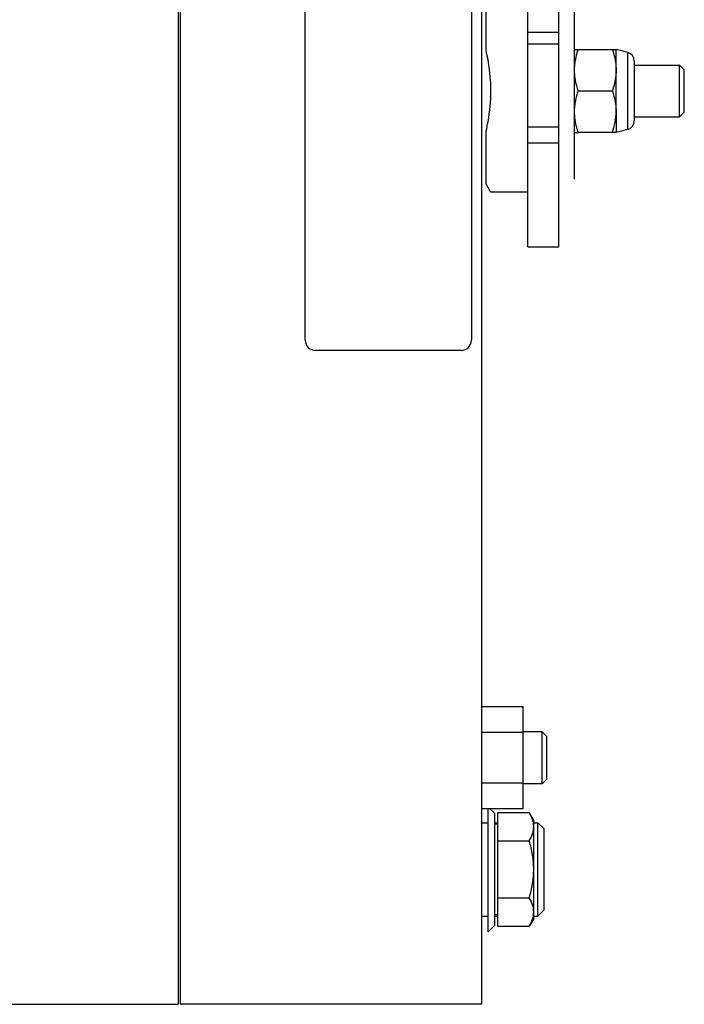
# Model space of a CAD drawing. Extents: x -1529 to 1181, y 8 to 1701.
# Tile 34 of 74: x -344 to -216, y 731 to 921. Entities that reach past the tile are written whole.
import ezdxf

# ---------------------------------------------------------------- set-up
doc = ezdxf.new("R2010")
doc.units = 0
doc.header["$LTSCALE"] = 65.395
doc.layers.get('0').update_dxf_attribs({"linetype": 'CONTINUOUS'})

msp = doc.modelspace()

# ---------------------------------------------------------------- linework, layer by layer
at = {"color": 6, "linetype": 'CONTINUOUS'}
for p, q in [((-313.04, 1082.79), (-313.04, 730.79)), ((-312.59, 730.79), (-312.59, 1082.79)), ((-254.59, 730.79), (-254.59, 1082.79)), ((-245.73, 876.79), (-245.73, 934.79)), ((-239.73, 876.79), (-239.73, 934.79)), ((-236.01, 914.79), (-229.44, 914.79)), ((-226.46, 914.19), (-228.73, 914.79)), ((-225.23, 911.79), (-216.49, 911.79)), ((-215.59, 910.89), (-216.49, 911.79)), ((-216.49, 901.79), (-216.49, 911.79)), ((-215.59, 902.69), (-215.59, 910.89)), ((-236.01, 906.79), (-229.44, 906.79)), ((-228.73, 902.79), (-228.73, 898.79)), ((-225.23, 901.79), (-216.49, 901.79)), ((-215.59, 902.69), (-216.49, 901.79)), ((-226.46, 899.4), (-228.73, 898.79)), ((-228.73, 898.79), (-236.01, 898.79)), ((-245.73, 887.29), (-252.84, 887.29)), ((-245.73, 876.79), (-239.73, 876.79)), ((-246.59, 788.11), (-254.59, 788.11)), ((-246.59, 768.48), (-246.59, 788.11)), ((-246.59, 783.2), (-254.59, 783.2)), ((-242.94, 783.29), (-246.59, 783.29)), ((-242.04, 782.39), (-242.94, 783.29)), ((-242.94, 773.29), (-242.94, 783.29)), ((-242.04, 774.19), (-242.04, 782.39)), ((-242.04, 774.19), (-242.94, 773.29)), ((-246.59, 773.39), (-254.59, 773.39)), ((-242.94, 773.29), (-246.59, 773.29)), ((-246.59, 768.48), (-254.59, 768.48)), ((-252.09, 767.54), (-253.03, 768.48)), ((-252.09, 746.04), (-252.09, 767.54)), ((-251.49, 767.76), (-245.44, 767.76)), ((-244.59, 766.29), (-245.44, 767.76)), ((-254.59, 765.79), (-253.34, 765.79)), ((-252.09, 765.79), (-251.49, 765.79)), ((-244.59, 747.29), (-244.59, 766.29)), ((-244.59, 765.79), (-243.79, 765.79)), ((-242.59, 764.59), (-243.79, 765.79)), ((-243.79, 747.79), (-243.79, 765.79)), ((-242.59, 748.99), (-242.59, 764.59)), ((-251.49, 762.28), (-245.44, 762.28)), ((-251.49, 751.31), (-245.44, 751.31)), ((-254.59, 747.79), (-253.34, 747.79)), ((-252.09, 747.79), (-251.49, 747.79)), ((-244.59, 747.79), (-243.79, 747.79)), ((-242.59, 748.99), (-243.79, 747.79)), ((-252.09, 746.04), (-253.34, 744.79)), ((-251.49, 745.82), (-245.44, 745.82)), ((-244.59, 747.29), (-245.44, 745.82)), ((-346.54, 730.79), (-313.04, 730.79)), ((-254.59, 730.79), (-312.59, 730.79))]:
    msp.add_line(p, q, dxfattribs=at)
at = {"color": 2, "linetype": 'CONTINUOUS'}
for p, q in [((-288.59, 858.79), (-288.59, 954.79)), ((-256.59, 954.79), (-256.59, 858.79)), ((-253.73, 914.52), (-253.73, 924.69)), ((-236.73, 889.79), (-236.73, 923.79)), ((-236.73, 914.79), (-236.01, 914.79)), ((-229.44, 914.79), (-228.73, 914.79)), ((-228.73, 902.79), (-228.73, 914.79)), ((-225.23, 912.58), (-225.23, 901.01)), ((-253.73, 888.89), (-253.73, 899.06)), ((-236.73, 898.79), (-236.01, 898.79)), ((-258.59, 856.79), (-286.59, 856.79)), ((-253.34, 744.79), (-253.34, 768.48)), ((-251.49, 745.82), (-251.49, 767.76)), ((-251.49, 765.49), (-252.09, 765.49)), ((-252.09, 748.09), (-251.49, 748.09))]:
    msp.add_line(p, q, dxfattribs=at)
at = {"color": 9, "linetype": 'CONTINUOUS'}
for p, q in [((-245.73, 918.1), (-239.73, 918.1)), ((-239.73, 915.83), (-245.73, 915.83)), ((-226.46, 899.4), (-226.46, 914.19)), ((-239.73, 899.82), (-245.73, 899.82)), ((-239.73, 896.74), (-245.73, 896.74))]:
    msp.add_line(p, q, dxfattribs=at)
at = {"color": 6, "linetype": 'CONTINUOUS'}
for centre, start, end in [((-226.89, 912.58), 0, 75), ((-226.89, 901.01), 285, 360)]:
    msp.add_arc(centre, 1.67, start, end, dxfattribs=at)
at = {"color": 2, "linetype": 'CONTINUOUS'}
for centre, start, end in [((-286.59, 858.79), 180.0002, 269.9998), ((-258.59, 858.79), 270.0002, 359.9998)]:
    msp.add_arc(centre, 2, start, end, dxfattribs=at)
for points, knots in [([(-236.73, 910.79), (-236.73, 911.13), (-236.68, 911.98), (-236.46, 913.32), (-236.17, 914.31), (-236.01, 914.79)], [0, 0, 0, 0, 0.248892, 0.623299, 1, 1, 1, 1]), ([(-229.44, 914.79), (-229.33, 914.47), (-229.09, 913.65), (-228.81, 912.32), (-228.72, 911.3), (-228.73, 910.79)], [0, 0, 0, 0, 0.251495, 0.626589, 1, 1, 1, 1]), ([(-252.84, 906.79), (-252.84, 907.46), (-252.93, 910.06), (-253.33, 912.63), (-253.73, 914.52)], [0, 0, 0, 0, 0.256598, 1, 1, 1, 1]), ([(-236.01, 906.79), (-236.12, 907.12), (-236.37, 907.93), (-236.65, 909.27), (-236.73, 910.28), (-236.73, 910.79)], [0, 0, 0, 0, 0.251495, 0.626589, 1, 1, 1, 1]), ([(-228.73, 910.79), (-228.72, 910.45), (-228.77, 909.61), (-229, 908.26), (-229.28, 907.28), (-229.44, 906.79)], [0, 0, 0, 0, 0.248892, 0.623299, 1, 1, 1, 1]), ([(-253.73, 899.06), (-253.6, 899.67), (-253.11, 902.22), (-252.84, 904.82), (-252.84, 906.79)], [0, 0, 0, 0, 0.241326, 1, 1, 1, 1]), ([(-236.73, 902.79), (-236.73, 903.13), (-236.68, 903.98), (-236.46, 905.32), (-236.17, 906.31), (-236.01, 906.79)], [0, 0, 0, 0, 0.248892, 0.623299, 1, 1, 1, 1]), ([(-229.44, 906.79), (-229.33, 906.47), (-229.09, 905.65), (-228.81, 904.32), (-228.72, 903.3), (-228.73, 902.79)], [0, 0, 0, 0, 0.251495, 0.626589, 1, 1, 1, 1]), ([(-236.01, 898.79), (-236.12, 899.12), (-236.37, 899.93), (-236.65, 901.27), (-236.73, 902.28), (-236.73, 902.79)], [0, 0, 0, 0, 0.251495, 0.626589, 1, 1, 1, 1]), ([(-252.84, 887.29), (-252.84, 887.29), (-252.85, 887.31), (-252.86, 887.32), (-252.88, 887.36), (-252.91, 887.4), (-252.95, 887.46), (-252.99, 887.53), (-253.04, 887.61), (-253.12, 887.74), (-253.23, 887.94), (-253.39, 888.22), (-253.55, 888.54), (-253.67, 888.77), (-253.73, 888.89)], [0, 0, 0, 0, 0.004104, 0.016658, 0.037565, 0.066721, 0.103968, 0.149127, 0.202021, 0.262492, 0.405582, 0.577141, 0.775726, 1, 1, 1, 1])]:
    msp.add_open_spline(points, degree=3, knots=knots, dxfattribs=at)
at = {"color": 6, "linetype": 'CONTINUOUS'}
for points, knots in [([(-229.44, 898.79), (-229.23, 899.44), (-228.86, 900.75), (-228.73, 902.12), (-228.73, 902.79)], [0, 0, 0, 0, 0.501876, 1, 1, 1, 1]), ([(-244.77, 766.24), (-244.81, 766.37), (-244.98, 766.9), (-245.23, 767.4), (-245.44, 767.76)], [0, 0, 0, 0, 0.243165, 1, 1, 1, 1]), ([(-245.44, 762.28), (-245.19, 762.71), (-244.77, 763.58), (-244.59, 764.55), (-244.59, 765.02)], [0, 0, 0, 0, 0.514934, 1, 1, 1, 1]), ([(-244.59, 765.02), (-244.59, 765.12), (-244.61, 765.53), (-244.68, 765.94), (-244.77, 766.24)], [0, 0, 0, 0, 0.247883, 1, 1, 1, 1]), ([(-244.59, 756.79), (-244.59, 757.72), (-244.75, 759.58), (-245.18, 761.39), (-245.44, 762.28)], [0, 0, 0, 0, 0.499893, 1, 1, 1, 1]), ([(-245.44, 751.31), (-245.18, 752.2), (-244.75, 754.01), (-244.59, 755.87), (-244.59, 756.79)], [0, 0, 0, 0, 0.500107, 1, 1, 1, 1]), ([(-244.59, 748.57), (-244.59, 749.03), (-244.77, 750), (-245.19, 750.88), (-245.44, 751.31)], [0, 0, 0, 0, 0.485066, 1, 1, 1, 1]), ([(-245.44, 745.82), (-245.19, 746.25), (-244.77, 747.13), (-244.59, 748.1), (-244.59, 748.57)], [0, 0, 0, 0, 0.514934, 1, 1, 1, 1])]:
    msp.add_open_spline(points, degree=3, knots=knots, dxfattribs=at)

doc.saveas('drawing.dxf')
